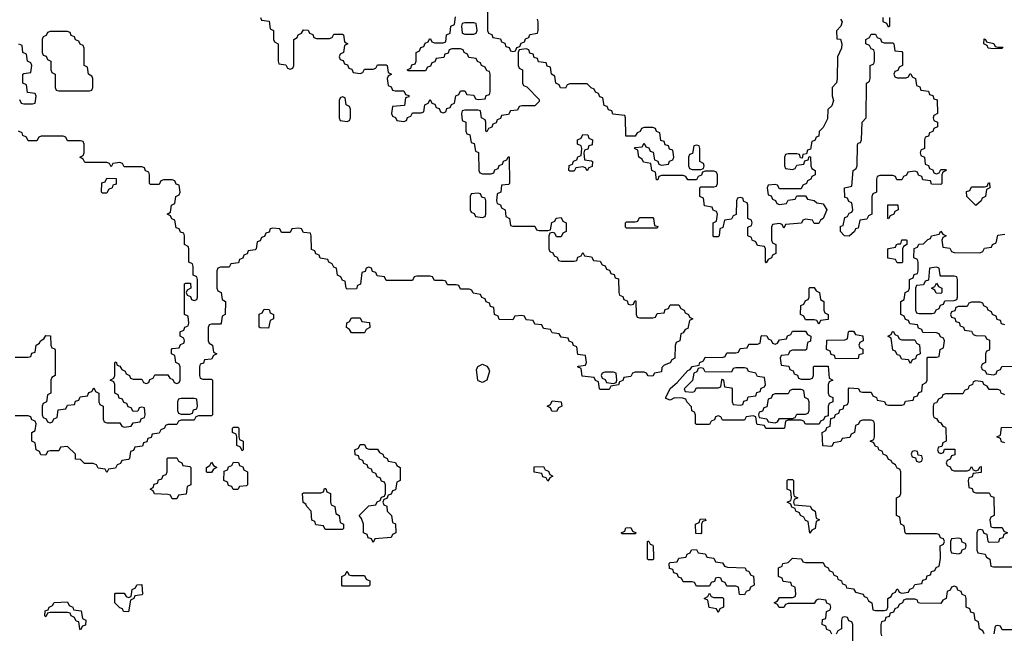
# Model space of a CAD drawing. Header units: inches. Extents: x 2777885 to 2884230, y 684484 to 829189.
# Tile 230 of 239: x 2861851 to 2866360, y 819650 to 822460. Entities that reach past the tile are written whole.
import ezdxf

# ---------------------------------------------------------------- set-up
doc = ezdxf.new("R2010")
doc.units = ezdxf.units.IN
doc.header["$MEASUREMENT"] = 0
doc.layers.add('C8861', color=7, linetype='Continuous')
doc.layers.add('C8862', color=7, linetype='Continuous')

msp = doc.modelspace()

# ---------------------------------------------------------------- linework, layer by layer
at = {"layer": 'C8861', "color": 6}
for points in [[(2864753.8, 820000), (2864754, 819990), (2864750, 819986), (2864730, 819986), (2864726, 819990), (2864726, 820000)], [(2864997, 820000), (2864998, 819998), (2865030, 819994), (2865038, 819978), (2865070, 819972), (2865078, 819958), (2865092.7, 819952.7), (2865174, 819950), (2865178, 819938), (2865190, 819934), (2865198, 819918), (2865211.6, 819911.6), (2865214, 819870), (2865198, 819862), (2865192.7, 819847.3), (2865178, 819842), (2865170, 819826), (2865147.3, 819827.3), (2865142, 819862), (2865130, 819866), (2865090, 819866), (2865082, 819882), (2865067.3, 819887.3), (2865062, 819902), (2865050, 819906), (2865038, 819902), (2865032.7, 819887.3), (2865018, 819882), (2865010, 819866), (2864950, 819866), (2864942, 819882), (2864930, 819886), (2864890, 819886), (2864882, 819902), (2864867.3, 819907.3), (2864862, 819922), (2864847.3, 819927.3), (2864842, 819942), (2864827.3, 819947.3), (2864826, 819970), (2864830, 819974), (2864862, 819978), (2864870, 819994), (2864902, 819998), (2864902.7, 820000)], [(2865570, 819646), (2865562, 819662), (2865547.3, 819667.3), (2865542, 819682), (2865526, 819690), (2865527.3, 819712.7), (2865542, 819718), (2865546, 819750), (2865562, 819758), (2865566, 819770), (2865562, 819782), (2865547.3, 819787.3), (2865542, 819802), (2865510, 819806), (2865498, 819802), (2865490, 819786), (2865370, 819786), (2865358, 819782), (2865350, 819768), (2865328.4, 819768.4), (2865322, 819782), (2865306, 819790), (2865322, 819798), (2865330, 819814), (2865390, 819814), (2865402, 819818), (2865406, 819830), (2865402, 819862), (2865387.3, 819867.3), (2865382, 819882), (2865347.3, 819887.3), (2865342, 819902), (2865326, 819910), (2865326, 819950), (2865342, 819958), (2865346, 819970), (2865370, 819974), (2865390, 819994), (2865431.6, 819991.6), (2865438, 819978), (2865450, 819974), (2865530, 819974), (2865538, 819958), (2865554, 819950), (2865558, 819938), (2865574, 819930), (2865578, 819918), (2865594, 819910), (2865598, 819898), (2865614, 819890), (2865618, 819878), (2865634, 819870), (2865638, 819858), (2865670, 819854), (2865678, 819838), (2865714, 819830), (2865718, 819818), (2865730, 819814), (2865738, 819798), (2865754, 819790), (2865758, 819758), (2865770, 819754), (2865810, 819754), (2865822, 819758), (2865826, 819770), (2865826, 819810), (2865842, 819818), (2865847.3, 819832.7), (2865862, 819838), (2865867.3, 819852.7), (2865872.7, 819852.7), (2865878, 819838), (2865890, 819834), (2865922, 819838), (2865927.3, 819852.7), (2865942, 819858), (2865950, 819874), (2865982, 819878), (2865987.3, 819892.7), (2866002, 819898), (2866007.3, 819912.7), (2866022, 819918), (2866027.3, 819932.7), (2866042, 819938), (2866048, 819952), (2866062, 819958), (2866067.3, 819992.7), (2866067.2, 820000)], [(2866277.3, 820000), (2866278, 819998), (2866294, 819990), (2866298, 819958), (2866310, 819954), (2866410, 819954)], [(2866267.3, 819647.3), (2866262, 819662), (2866246, 819670), (2866242, 819702), (2866226, 819710), (2866222, 819742), (2866207.3, 819747.3), (2866202, 819762), (2866186, 819770), (2866186, 819810), (2866182, 819822), (2866167.3, 819827.3), (2866162, 819842), (2866147.3, 819847.3), (2866142, 819862), (2866130, 819866), (2866118, 819862), (2866112.7, 819847.3), (2866098, 819842), (2866094, 819810), (2866078, 819802), (2866070, 819786), (2865972.7, 819787.3), (2865966, 819790), (2865962, 819802), (2865950, 819806), (2865910, 819806), (2865898, 819802), (2865894, 819790), (2865878, 819782), (2865872, 819768), (2865858, 819762), (2865852.7, 819747.3), (2865838, 819742), (2865832.7, 819727.3), (2865818, 819722), (2865812.7, 819707.3), (2865798, 819702), (2865794, 819690), (2865794, 819650), (2865798, 819638)], [(2865666, 819590), (2865666, 819690), (2865662, 819702), (2865647.3, 819707.3), (2865642, 819722), (2865630, 819726), (2865618, 819722), (2865614, 819710), (2865614, 819670), (2865598, 819662), (2865590, 819646)], [(2866410, 819666), (2866350, 819666), (2866342, 819682), (2866330, 819686), (2866318, 819682), (2866312.7, 819647.3)]]:
    msp.add_lwpolyline(points, dxfattribs=at)
for points in [[(2863370, 819914), (2863430, 819914), (2863438, 819898), (2863454, 819890), (2863454, 819870), (2863450, 819866), (2863330, 819866), (2863326, 819870), (2863326, 819910), (2863342, 819918), (2863350, 819934), (2863358, 819918)], [(2862350, 819748), (2862326, 819750), (2862322, 819762), (2862310, 819766), (2862286, 819790), (2862286, 819830), (2862290, 819834), (2862330, 819834), (2862338, 819818), (2862350, 819814), (2862362, 819818), (2862366, 819850), (2862382, 819858), (2862387.3, 819872.7), (2862410, 819874), (2862414, 819830), (2862410, 819826), (2862378, 819822), (2862374, 819810), (2862358, 819802)], [(2865030, 819814), (2865070, 819814), (2865074, 819810), (2865074, 819770), (2865058, 819762), (2865050, 819746), (2865042, 819762), (2865008, 819768), (2865002, 819802), (2864986, 819810), (2865002, 819818), (2865010, 819834), (2865018, 819818)], [(2862130, 819666), (2862126, 819670), (2862122, 819702), (2862110, 819706), (2862102, 819722), (2862086, 819730), (2862082, 819742), (2862070, 819746), (2861990, 819746), (2861978, 819742), (2861970, 819726), (2861966, 819730), (2861967.3, 819752.7), (2861982, 819758), (2861986, 819770), (2862002, 819778), (2862008.4, 819791.6), (2862070, 819794), (2862078, 819778), (2862094, 819770), (2862098, 819758), (2862132.7, 819752.7), (2862138, 819718), (2862154, 819710), (2862152.7, 819687.3), (2862138, 819682)]]:
    msp.add_lwpolyline(points, close=True, dxfattribs=at)
at = {"layer": 'C8862', "color": 6}
for points in [[(2863992.7, 822532.7), (2863994, 822410), (2863998, 822398), (2864012.7, 822392.7), (2864018, 822378), (2864052.7, 822372.7), (2864058, 822358), (2864072.7, 822352.7), (2864078, 822338), (2864092.7, 822332.7), (2864098, 822318), (2864110, 822314), (2864122, 822318), (2864127.3, 822332.7), (2864142, 822338), (2864147.3, 822352.7), (2864162, 822358), (2864167.3, 822372.7), (2864182, 822378), (2864187.3, 822392.7), (2864222, 822398), (2864226, 822410), (2864226, 822450), (2864222, 822462)], [(2865610, 822462), (2865618, 822450), (2865612, 822430), (2865591.6, 822408.4), (2865592.7, 822372.7), (2865610, 822371.3), (2865616, 822350), (2865614.8, 822330), (2865596, 822290), (2865594.8, 822190), (2865590.8, 822170.8), (2865571, 822149), (2865571, 822111), (2865578, 822090), (2865570, 822066), (2865552, 822048), (2865550, 822006), (2865530, 821966), (2865512.7, 821947.3), (2865510, 821926), (2865498, 821922), (2865492.7, 821907.3), (2865478, 821902), (2865472.7, 821867.3), (2865458, 821862), (2865454, 821846), (2865438, 821842), (2865434, 821826), (2865427.3, 821827.3), (2865422, 821842), (2865410, 821846), (2865370, 821846), (2865358, 821842), (2865354, 821830), (2865354, 821790), (2865358, 821778), (2865390, 821774), (2865402, 821778), (2865410, 821794), (2865442, 821798), (2865446, 821814), (2865462, 821818), (2865466, 821834), (2865472.7, 821832.7), (2865474, 821790), (2865478, 821778), (2865494, 821770), (2865494, 821750), (2865478, 821742), (2865474, 821730), (2865458, 821722), (2865454, 821710), (2865438, 821702), (2865430, 821686), (2865330, 821686), (2865322, 821702), (2865310, 821706), (2865278, 821702), (2865274, 821690), (2865278, 821658), (2865292.7, 821652.7), (2865298, 821638), (2865312.7, 821632.7), (2865318, 821618), (2865330, 821614), (2865362, 821618), (2865370, 821634), (2865402, 821638), (2865410, 821654), (2865450, 821654), (2865458, 821638), (2865490, 821632), (2865502, 821622), (2865530, 821616), (2865546.8, 821590), (2865530.8, 821550), (2865518, 821542), (2865510, 821526), (2865490, 821526), (2865482, 821542), (2865450, 821546), (2865438, 821542), (2865431.6, 821528.4), (2865358, 821522), (2865350, 821506), (2865342, 821522), (2865330, 821526), (2865298, 821522), (2865294, 821510), (2865294, 821450), (2865298, 821438), (2865314, 821430), (2865314, 821390), (2865298, 821382), (2865294, 821370), (2865278, 821362), (2865270, 821346), (2865266, 821350), (2865266, 821410), (2865262, 821422), (2865230, 821426), (2865222, 821442), (2865206, 821450), (2865202, 821462), (2865186, 821470), (2865186, 821510), (2865202, 821518), (2865206, 821530), (2865202, 821542), (2865186, 821550), (2865186, 821610), (2865182, 821622), (2865167.3, 821627.3), (2865162, 821642), (2865150, 821646), (2865138, 821642), (2865134, 821630), (2865132.7, 821567.3), (2865118, 821562), (2865110, 821546), (2865078, 821542), (2865071.6, 821508.4), (2865058, 821502), (2865054, 821470), (2865050, 821466), (2865030, 821466), (2865026, 821470), (2865026, 821530), (2865042, 821538), (2865046, 821570), (2865042, 821582), (2865027.3, 821587.3), (2865022, 821602), (2864987.3, 821607.3), (2864982, 821642), (2864966, 821650), (2864966, 821690), (2864970, 821694), (2865030, 821694), (2865042, 821698), (2865046, 821710), (2865046, 821750), (2865042, 821762), (2865030, 821766), (2864990, 821766), (2864978, 821762), (2864972.7, 821747.3), (2864958, 821742), (2864950, 821726), (2864910, 821726), (2864902, 821742), (2864890, 821746), (2864790, 821746), (2864778, 821742), (2864772.7, 821727.3), (2864767.3, 821727.3), (2864762, 821762), (2864746, 821770), (2864742, 821802), (2864707.3, 821807.3), (2864702, 821822), (2864686, 821830), (2864682, 821862), (2864666, 821870), (2864670, 821874), (2864702, 821878), (2864710, 821894), (2864718, 821878), (2864732.7, 821872.7), (2864738, 821858), (2864752.7, 821852.7), (2864758, 821818), (2864772.7, 821812.7), (2864778, 821798), (2864790, 821794), (2864822, 821798), (2864827.3, 821812.7), (2864842, 821818), (2864846, 821830), (2864842, 821862), (2864827.3, 821867.3), (2864822, 821882), (2864807.3, 821887.3), (2864802, 821902), (2864787.3, 821907.3), (2864782, 821942), (2864767.3, 821947.3), (2864762, 821962), (2864750, 821966), (2864710, 821966), (2864698, 821962), (2864692.7, 821947.3), (2864678, 821942), (2864670, 821926), (2864627.3, 821927.3), (2864626, 822010), (2864622, 822022), (2864567.3, 822027.3), (2864562, 822042), (2864547.3, 822047.3), (2864542, 822062), (2864527.3, 822067.3), (2864522, 822102), (2864507.3, 822107.3), (2864502, 822122), (2864488, 822128), (2864482, 822142), (2864467.3, 822147.3), (2864450, 822166), (2864370, 822166), (2864358, 822162), (2864350, 822146), (2864327.3, 822147.3), (2864322, 822162), (2864306, 822170), (2864302, 822202), (2864286, 822210), (2864282, 822242), (2864267.3, 822247.3), (2864262, 822262), (2864227.3, 822267.3), (2864222, 822282), (2864207.3, 822287.3), (2864202, 822302), (2864187.3, 822307.3), (2864182, 822322), (2864170, 822326), (2864138, 822322), (2864134, 822310), (2864134, 822250), (2864138, 822238), (2864154, 822230), (2864154, 822170), (2864158, 822158), (2864172.7, 822152.7), (2864230, 822094), (2864230, 822086), (2864210, 822066), (2864150, 822066), (2864138, 822062), (2864130, 822046), (2864098, 822042), (2864090, 822026), (2864058, 822022), (2864052.7, 822007.3), (2864038, 822002), (2864032.7, 821987.3), (2864018, 821982), (2864012.7, 821967.3), (2863998, 821962), (2863990, 821946), (2863986, 821950), (2863986, 821990), (2863982, 822002), (2863966, 822010), (2863962, 822042), (2863950, 822046), (2863890, 822046), (2863878, 822042), (2863874, 822030), (2863878, 821998), (2863894, 821990), (2863894, 821950), (2863898, 821938), (2863912.7, 821932.7), (2863918, 821898), (2863932.7, 821892.7), (2863938, 821858), (2863951.6, 821851.6), (2863954, 821770), (2863958, 821758), (2863970, 821754), (2864010, 821754), (2864022, 821758), (2864027.3, 821772.7), (2864042, 821778), (2864047.3, 821792.7), (2864062, 821798), (2864067.3, 821812.7), (2864082, 821818), (2864087.3, 821832.7), (2864092.7, 821832.7), (2864094, 821710), (2864090, 821706), (2864058, 821702), (2864054, 821670), (2864038, 821662), (2864034, 821630), (2864038, 821618), (2864052.7, 821612.7), (2864058, 821598), (2864074, 821590), (2864078, 821558), (2864094, 821550), (2864098, 821518), (2864110, 821514), (2864210, 821514), (2864218, 821498), (2864230, 821494), (2864270, 821494), (2864282, 821498), (2864288, 821532), (2864302, 821538), (2864308.4, 821551.6), (2864330, 821554), (2864338, 821538), (2864354, 821530), (2864354, 821490), (2864338, 821482), (2864330, 821466), (2864310, 821466), (2864302, 821482), (2864290, 821486), (2864278, 821482), (2864274, 821470), (2864274, 821410), (2864278, 821398), (2864292.7, 821392.7), (2864298, 821378), (2864312.7, 821372.7), (2864318, 821358), (2864330, 821354), (2864390, 821354), (2864402, 821358), (2864407.3, 821372.7), (2864422, 821378), (2864430, 821394), (2864438, 821378), (2864470, 821374), (2864478, 821358), (2864510, 821354), (2864518, 821338), (2864532.7, 821332.7), (2864538, 821318), (2864552.7, 821312.7), (2864558, 821298), (2864572.7, 821292.7), (2864578, 821278), (2864592.7, 821272.7), (2864594, 821210), (2864598, 821198), (2864612.7, 821192.7), (2864618, 821178), (2864632.7, 821172.7), (2864638, 821158), (2864650, 821154), (2864662, 821158), (2864667.3, 821172.7), (2864672.7, 821172.7), (2864674, 821110), (2864678, 821098), (2864690, 821094), (2864750, 821094), (2864762, 821098), (2864770, 821114), (2864802, 821118), (2864807.3, 821132.7), (2864822, 821138), (2864830, 821154), (2864870, 821154), (2864878, 821138), (2864894, 821130), (2864898, 821118), (2864914, 821110), (2864918, 821098), (2864934, 821090), (2864918, 821082), (2864910, 821046), (2864898, 821042), (2864890, 821026), (2864878, 821022), (2864874, 820990), (2864858, 820982), (2864852.7, 820967.3), (2864851, 820910), (2864838, 820902), (2864830, 820889), (2864802, 820878), (2864792, 820868), (2864790, 820848), (2864758, 820842), (2864750, 820828), (2864728.4, 820828.4), (2864722, 820842), (2864710, 820846), (2864670, 820846), (2864658, 820842), (2864650, 820826), (2864618, 820822), (2864612.7, 820807.3), (2864598, 820802), (2864592.7, 820787.3), (2864558, 820782), (2864550, 820766), (2864510, 820766), (2864506, 820770), (2864502, 820802), (2864487.3, 820807.3), (2864482, 820822), (2864427.3, 820827.3), (2864422, 820862), (2864406, 820870), (2864410, 820874), (2864442, 820878), (2864446, 820890), (2864442, 820922), (2864407.3, 820927.3), (2864402, 820962), (2864387.3, 820967.3), (2864382, 820982), (2864367.3, 820987.3), (2864362, 821002), (2864330, 821006), (2864322, 821022), (2864290, 821026), (2864282, 821042), (2864250, 821046), (2864242, 821062), (2864210, 821066), (2864202, 821082), (2864170, 821086), (2864162, 821102), (2864150, 821106), (2864118, 821102), (2864110, 821086), (2864047.3, 821087.3), (2864042, 821102), (2864026, 821110), (2864022, 821142), (2864007.3, 821147.3), (2864002, 821162), (2863987.3, 821167.3), (2863982, 821182), (2863967.3, 821187.3), (2863962, 821202), (2863927.3, 821207.3), (2863922, 821222), (2863910, 821226), (2863870, 821226), (2863862, 821242), (2863850, 821246), (2863810, 821246), (2863802, 821262), (2863790, 821266), (2863750, 821266), (2863742, 821282), (2863730, 821286), (2863670, 821286), (2863658, 821282), (2863650, 821266), (2863530, 821266), (2863522, 821282), (2863487.3, 821287.3), (2863482, 821302), (2863467.3, 821307.3), (2863462, 821322), (2863450, 821326), (2863438, 821322), (2863432.7, 821307.3), (2863418, 821302), (2863411.6, 821248.4), (2863398, 821242), (2863392.7, 821227.3), (2863350, 821226), (2863346, 821230), (2863342, 821262), (2863330, 821266), (2863322, 821282), (2863306, 821290), (2863302, 821322), (2863290, 821326), (2863282, 821342), (2863266, 821350), (2863262, 821362), (2863227.3, 821367.3), (2863222, 821382), (2863207.3, 821387.3), (2863202, 821402), (2863187.3, 821407.3), (2863186, 821470), (2863182, 821482), (2863150, 821486), (2863142, 821502), (2863130, 821506), (2863098, 821502), (2863090, 821486), (2863050, 821486), (2863042, 821502), (2863010, 821506), (2862998, 821502), (2862992.7, 821487.3), (2862978, 821482), (2862972.7, 821467.3), (2862958, 821462), (2862952.7, 821447.3), (2862938, 821442), (2862934, 821410), (2862930, 821406), (2862898, 821402), (2862892.7, 821387.3), (2862878, 821382), (2862872.7, 821367.3), (2862858, 821362), (2862852.7, 821347.3), (2862818, 821342), (2862810, 821326), (2862770, 821326), (2862758, 821322), (2862754, 821310), (2862754, 821230), (2862758, 821218), (2862774, 821210), (2862778, 821178), (2862794, 821170), (2862792, 821110), (2862778, 821102), (2862774, 821070), (2862770, 821066), (2862730, 821066), (2862718, 821062), (2862714, 821050), (2862714, 820990), (2862718, 820978), (2862734, 820970), (2862738, 820938), (2862754, 820930), (2862738, 820922), (2862730, 820906), (2862698, 820902), (2862692.7, 820887.3), (2862678, 820882), (2862674, 820870), (2862674, 820830), (2862678, 820818), (2862690, 820814), (2862730, 820814), (2862734, 820810), (2862734, 820650), (2862730, 820646), (2862670, 820646), (2862658, 820642), (2862650, 820626), (2862590, 820626), (2862578, 820622), (2862570, 820606), (2862530, 820606), (2862518, 820602), (2862514, 820590), (2862498, 820582), (2862490, 820566), (2862458, 820562), (2862452.7, 820547.3), (2862438, 820542), (2862432.7, 820527.3), (2862418, 820522), (2862412.7, 820507.3), (2862378, 820502), (2862372.7, 820487.3), (2862358, 820482), (2862354, 820450), (2862350, 820446), (2862318, 820442), (2862312.7, 820427.3), (2862298, 820422), (2862290, 820406), (2862258, 820402), (2862250, 820386), (2862242, 820402), (2862210, 820406), (2862202, 820422), (2862187.3, 820427.3), (2862148, 820428), (2862130, 820446), (2862107.3, 820447.3), (2862106, 820470), (2862070, 820506), (2862038, 820502), (2862030, 820486), (2861990, 820486), (2861978, 820482), (2861970, 820466), (2861947.3, 820467.3), (2861942, 820482), (2861926, 820490), (2861922, 820522), (2861906, 820530), (2861906, 820570), (2861922, 820578), (2861926, 820610), (2861922, 820622), (2861907.3, 820627.3), (2861902, 820642), (2861890, 820646), (2861830, 820646)], [(2862954, 822470), (2862958, 822458), (2862992.7, 822452.7), (2862998, 822418), (2863014, 822410), (2863014, 822370), (2863018, 822358), (2863034, 822350), (2863034, 822270), (2863038, 822258), (2863070, 822254), (2863078, 822238), (2863090, 822234), (2863102, 822238), (2863106, 822250), (2863106, 822370), (2863122, 822378), (2863126, 822390), (2863142, 822398), (2863150, 822414), (2863172.7, 822412.7), (2863178, 822398), (2863192.7, 822392.7), (2863198, 822378), (2863210, 822374), (2863270, 822374), (2863282, 822378), (2863290, 822394), (2863330, 822394), (2863334, 822390), (2863338, 822358), (2863354, 822350), (2863338, 822342), (2863334, 822310), (2863318, 822302), (2863314, 822290), (2863318, 822278), (2863332.7, 822272.7), (2863338, 822258), (2863352.7, 822252.7), (2863358, 822238), (2863372.7, 822232.7), (2863378, 822218), (2863410, 822214), (2863422, 822218), (2863430, 822234), (2863470, 822234), (2863482, 822238), (2863490, 822254), (2863530, 822254), (2863534, 822250), (2863538, 822218), (2863554, 822210), (2863538, 822202), (2863534, 822190), (2863538, 822158), (2863552.7, 822152.7), (2863558, 822138), (2863570, 822134), (2863610, 822134), (2863618, 822118), (2863632.7, 822112.7), (2863632.7, 822107.3), (2863618, 822102), (2863612.7, 822067.3), (2863558, 822062), (2863554, 822030), (2863558, 822018), (2863572.7, 822012.7), (2863578, 821998), (2863610, 821994), (2863622, 821998), (2863627.3, 822012.7), (2863642, 822018), (2863650, 822034), (2863690, 822034), (2863702, 822038), (2863706, 822070), (2863722, 822078), (2863730, 822094), (2863738, 822078), (2863752.7, 822072.7), (2863758, 822058), (2863772.7, 822052.7), (2863778, 822038), (2863790, 822034), (2863802, 822038), (2863807.3, 822052.7), (2863822, 822058), (2863828, 822072), (2863842, 822078), (2863848.4, 822111.6), (2863862, 822118), (2863870, 822134), (2863890, 822134), (2863898, 822118), (2863930, 822114), (2863938, 822098), (2863950, 822094), (2863982, 822098), (2863987.3, 822112.7), (2864002, 822118), (2864006, 822130), (2864006, 822210), (2864002, 822222), (2863990, 822226), (2863982, 822242), (2863966, 822250), (2863962, 822262), (2863948, 822268), (2863942, 822282), (2863907.3, 822287.3), (2863902, 822302), (2863886, 822310), (2863882, 822322), (2863870, 822326), (2863830, 822326), (2863818, 822322), (2863812.7, 822307.3), (2863798, 822302), (2863792.7, 822287.3), (2863758, 822282), (2863752.7, 822267.3), (2863738, 822262), (2863732.7, 822247.3), (2863718, 822242), (2863710, 822226), (2863630, 822226), (2863626, 822230), (2863642, 822238), (2863647.3, 822252.7), (2863662, 822258), (2863666, 822270), (2863666, 822310), (2863682, 822318), (2863687.3, 822332.7), (2863702, 822338), (2863707.3, 822352.7), (2863722, 822358), (2863727.3, 822372.7), (2863732.7, 822372.7), (2863738, 822358), (2863750, 822354), (2863790, 822354), (2863802, 822358), (2863806, 822390), (2863822, 822398), (2863826, 822430), (2863842, 822438), (2863847.3, 822472.7)], [(2865834, 822470), (2865834, 822430), (2865830, 822426), (2865822, 822442), (2865806, 822450), (2865806, 822470)], [(2861850, 822094), (2861858, 822078), (2861870, 822074), (2861910, 822074), (2861922, 822078), (2861926, 822110), (2861922, 822122), (2861887.3, 822127.3), (2861882, 822162), (2861866, 822170), (2861866, 822210), (2861870, 822214), (2861902, 822218), (2861906, 822250), (2861902, 822262), (2861886, 822270), (2861882, 822302), (2861866, 822310), (2861862, 822342), (2861847.3, 822347.3)], [(2861830, 820914), (2861890, 820914), (2861902, 820918), (2861907.3, 820932.7), (2861922, 820938), (2861926, 820970), (2861942, 820978), (2861946, 820990), (2861962, 820998), (2861970, 821014), (2861992.7, 821012.7), (2861994, 820970), (2861998, 820958), (2862010, 820954), (2862012.7, 820947.3), (2862014, 820830), (2861998, 820822), (2861994, 820810), (2861994, 820750), (2861978, 820742), (2861974, 820710), (2861958, 820702), (2861954, 820690), (2861954, 820650), (2861958, 820638), (2861972.7, 820632.7), (2861978, 820618), (2861990, 820614), (2862002, 820618), (2862007.3, 820632.7), (2862022, 820638), (2862027.3, 820672.7), (2862062, 820678), (2862070, 820694), (2862102, 820698), (2862107.3, 820712.7), (2862122, 820718), (2862127.3, 820732.7), (2862162, 820738), (2862167.3, 820752.7), (2862182, 820758), (2862190, 820774), (2862198, 820758), (2862214, 820750), (2862214, 820710), (2862218, 820698), (2862234, 820690), (2862234, 820630), (2862238, 820618), (2862250, 820614), (2862310, 820614), (2862318, 820598), (2862330, 820594), (2862362, 820598), (2862370, 820614), (2862402, 820618), (2862407.3, 820632.7), (2862422, 820638), (2862426, 820650), (2862422, 820682), (2862410, 820686), (2862398, 820682), (2862392.7, 820667.3), (2862370, 820666), (2862362, 820682), (2862347.3, 820687.3), (2862342, 820702), (2862327.3, 820707.3), (2862322, 820722), (2862307.3, 820727.3), (2862302, 820742), (2862286, 820750), (2862286, 820790), (2862282, 820802), (2862266, 820810), (2862282, 820818), (2862286, 820830), (2862286, 820890), (2862292.7, 820892.7), (2862298, 820878), (2862310, 820874), (2862318, 820858), (2862334, 820850), (2862338, 820838), (2862354, 820830), (2862358, 820818), (2862370, 820814), (2862410, 820814), (2862418, 820798), (2862430, 820794), (2862442, 820798), (2862447.3, 820812.7), (2862462, 820818), (2862470, 820834), (2862530, 820834), (2862538, 820818), (2862552.7, 820812.7), (2862558, 820798), (2862570, 820794), (2862582, 820798), (2862586, 820810), (2862586, 820870), (2862582, 820882), (2862566, 820890), (2862562, 820922), (2862546, 820930), (2862546, 820950), (2862550, 820954), (2862582, 820958), (2862587.3, 820972.7), (2862602, 820978), (2862606, 820990), (2862602, 821002), (2862586, 821010), (2862586, 821030), (2862602, 821038), (2862607.3, 821052.7), (2862622, 821058), (2862626, 821070), (2862622, 821102), (2862606, 821110), (2862606, 821250), (2862610, 821254), (2862632.7, 821252.7), (2862634, 821230), (2862618, 821222), (2862614, 821210), (2862618, 821198), (2862632.7, 821192.7), (2862638, 821178), (2862650, 821174), (2862662, 821178), (2862666, 821190), (2862666, 821270), (2862662, 821282), (2862646, 821290), (2862646, 821330), (2862642, 821342), (2862626, 821350), (2862626, 821410), (2862622, 821422), (2862606, 821430), (2862606, 821470), (2862602, 821482), (2862587.3, 821487.3), (2862582, 821502), (2862567.3, 821507.3), (2862562, 821542), (2862547.3, 821547.3), (2862542, 821562), (2862526, 821570), (2862542, 821578), (2862546, 821610), (2862562, 821618), (2862566, 821650), (2862582, 821658), (2862586, 821670), (2862582, 821702), (2862567.3, 821707.3), (2862562, 821722), (2862550, 821726), (2862510, 821726), (2862498, 821722), (2862490, 821706), (2862450, 821706), (2862446, 821710), (2862446, 821750), (2862442, 821762), (2862427.3, 821767.3), (2862422, 821782), (2862410, 821786), (2862330, 821786), (2862322, 821802), (2862310, 821806), (2862278, 821802), (2862270, 821786), (2862262, 821802), (2862250, 821806), (2862150, 821806), (2862142, 821822), (2862126, 821830), (2862142, 821838), (2862146, 821850), (2862146, 821890), (2862142, 821902), (2862130, 821906), (2862070, 821906), (2862062, 821922), (2862050, 821926), (2861950, 821926), (2861938, 821922), (2861930, 821906), (2861890, 821906), (2861882, 821922), (2861866, 821930), (2861862, 821942), (2861846, 821950)], [(2866067.2, 820000), (2866066, 820050), (2866082, 820058), (2866086, 820070), (2866082, 820082), (2866067.3, 820087.3), (2866062, 820102), (2866050, 820106), (2865910, 820106), (2865906, 820110), (2865902, 820142), (2865886, 820150), (2865882, 820182), (2865866, 820190), (2865866, 820270), (2865882, 820278), (2865886, 820290), (2865886, 820390), (2865882, 820402), (2865870, 820406), (2865862, 820422), (2865846, 820430), (2865842, 820442), (2865830, 820446), (2865822, 820462), (2865806, 820470), (2865802, 820482), (2865786, 820490), (2865782, 820502), (2865770, 820506), (2865762, 820522), (2865746, 820530), (2865762, 820538), (2865766, 820550), (2865766, 820610), (2865762, 820622), (2865750, 820626), (2865710, 820626), (2865698, 820622), (2865692.7, 820607.3), (2865678, 820602), (2865674, 820570), (2865658, 820562), (2865652.7, 820547.3), (2865618, 820542), (2865611.6, 820528.4), (2865578, 820522), (2865570, 820506), (2865529, 820509), (2865526, 820570), (2865542, 820578), (2865547.3, 820592.7), (2865562, 820598), (2865566, 820634), (2865582, 820638), (2865587.3, 820652.7), (2865602, 820658), (2865607.3, 820672.7), (2865622, 820678), (2865627.3, 820692.7), (2865642, 820698), (2865646, 820710), (2865646, 820770), (2865650, 820774), (2865691.6, 820771.6), (2865698, 820758), (2865710, 820754), (2865750, 820754), (2865758, 820738), (2865774, 820730), (2865778, 820718), (2865811.6, 820711.6), (2865818, 820698), (2865830, 820694), (2865890, 820694), (2865902, 820698), (2865907.3, 820712.7), (2865942, 820718), (2865947.3, 820732.7), (2865962, 820738), (2865968, 820752), (2865982, 820758), (2865986, 820790), (2866002, 820798), (2866006, 820810), (2866006, 820910), (2866010, 820914), (2866050, 820914), (2866062, 820918), (2866066, 820950), (2866082, 820958), (2866086, 820990), (2866082, 821002), (2866067.3, 821007.3), (2866062, 821022), (2866050, 821026), (2865987.3, 821027.3), (2865982, 821042), (2865967.3, 821047.3), (2865962, 821062), (2865927.3, 821067.3), (2865922, 821082), (2865907.3, 821087.3), (2865902, 821102), (2865886, 821110), (2865886, 821170), (2865902, 821178), (2865906, 821210), (2865922, 821218), (2865926, 821230), (2865926, 821270), (2865942, 821278), (2865947.3, 821292.7), (2865962, 821298), (2865966, 821310), (2865966, 821350), (2865962, 821362), (2865946, 821370), (2865947.3, 821412.7), (2865962, 821418), (2865968.4, 821431.6), (2865990, 821434), (2866010, 821454), (2866022, 821458), (2866026, 821470), (2866062, 821478), (2866070, 821491.3), (2866078, 821478), (2866094, 821470), (2866078, 821462), (2866074, 821450), (2866078, 821418), (2866110, 821414), (2866118, 821398), (2866130, 821394), (2866247.3, 821392.7), (2866262, 821398), (2866270, 821414), (2866302, 821418), (2866306, 821430), (2866322, 821438), (2866330, 821474), (2866362, 821478)], [(2866362, 821062), (2866347.3, 821067.3), (2866342, 821082), (2866327.3, 821087.3), (2866322, 821102), (2866306, 821110), (2866302, 821122), (2866286, 821130), (2866282, 821142), (2866266, 821150), (2866262, 821162), (2866250, 821166), (2866210, 821166), (2866198, 821162), (2866190, 821146), (2866150, 821146), (2866138, 821142), (2866132.7, 821127.3), (2866118, 821122), (2866114, 821110), (2866118, 821098), (2866132.7, 821092.7), (2866138, 821078), (2866152.7, 821072.7), (2866158, 821058), (2866172.7, 821052.7), (2866178, 821038), (2866210, 821034), (2866218, 821018), (2866230, 821014), (2866271.6, 821011.6), (2866278, 820998), (2866292.7, 820992.7), (2866292.7, 820952.7), (2866290, 820946), (2866278, 820942), (2866274, 820930), (2866274, 820890), (2866258, 820882), (2866254, 820870), (2866258, 820858), (2866272.7, 820852.7), (2866278, 820838), (2866310, 820834), (2866322, 820838), (2866327.3, 820852.7), (2866342, 820858), (2866348.4, 820871.6), (2866427.3, 820872.7)], [(2866362, 820742), (2866346, 820750), (2866342, 820762), (2866330, 820766), (2866290, 820766), (2866282, 820782), (2866266, 820790), (2866262, 820802), (2866230, 820806), (2866218, 820802), (2866214, 820790), (2866198, 820782), (2866194, 820770), (2866178, 820762), (2866170, 820746), (2866090, 820746), (2866078, 820742), (2866074, 820730), (2866058, 820722), (2866050, 820706), (2866038, 820702), (2866034, 820690), (2866034, 820650), (2866038, 820638), (2866050, 820634), (2866058, 820618), (2866070, 820614), (2866078, 820598), (2866090, 820594), (2866092.7, 820587.3), (2866094, 820530), (2866078, 820522), (2866074, 820506), (2866058, 820502), (2866054, 820490), (2866058, 820478), (2866070, 820474), (2866082, 820478), (2866086, 820494), (2866132.7, 820492.7), (2866132.7, 820467.3), (2866118, 820462), (2866112.7, 820447.3), (2866098, 820442), (2866094, 820430), (2866098, 820418), (2866112.7, 820412.7), (2866118, 820398), (2866130, 820394), (2866190, 820394), (2866202, 820398), (2866210, 820414), (2866218, 820398), (2866230, 820394), (2866242, 820398), (2866247.3, 820412.7), (2866254, 820414), (2866254, 820386), (2866218, 820382), (2866212.7, 820367.3), (2866198, 820362), (2866194, 820350), (2866198, 820318), (2866212.7, 820312.7), (2866218, 820298), (2866230, 820294), (2866290, 820294), (2866298, 820278), (2866312.7, 820272.7), (2866314, 820190), (2866298, 820182), (2866294, 820170), (2866298, 820138), (2866310, 820134), (2866350, 820134), (2866358, 820118), (2866374, 820110), (2866358, 820102), (2866352.7, 820087.3), (2866338, 820082), (2866332.7, 820067.3), (2866290, 820066), (2866286, 820070), (2866282, 820102), (2866267.3, 820107.3), (2866262, 820122), (2866250, 820126), (2866238, 820122), (2866234, 820110), (2866234, 820030), (2866238, 820018), (2866272.7, 820012.7), (2866277.3, 820000)], [(2866362, 820522), (2866347.3, 820527.3), (2866342, 820542), (2866326, 820550), (2866342, 820558), (2866347.3, 820592.7), (2866410, 820594)], [(2864726, 820000), (2864726, 820070), (2864730, 820074), (2864738, 820058), (2864750, 820054), (2864752.7, 820047.3), (2864753.8, 820000)], [(2864902.7, 820000), (2864907.3, 820012.7), (2864922, 820018), (2864927.3, 820032.7), (2864950, 820034), (2864958, 820018), (2864990, 820014), (2864997, 820000)]]:
    msp.add_lwpolyline(points, dxfattribs=at)
for points in [[(2863930, 822446), (2863890, 822446), (2863878, 822442), (2863874, 822430), (2863878, 822398), (2863890, 822394), (2863930, 822394), (2863942, 822398), (2863946, 822410), (2863942, 822442)], [(2862070, 822406), (2861990, 822406), (2861978, 822402), (2861972.7, 822387.3), (2861958, 822382), (2861954, 822370), (2861954, 822310), (2861958, 822298), (2861972.7, 822292.7), (2861978, 822278), (2861994, 822270), (2861994, 822230), (2861998, 822218), (2862014, 822210), (2862014, 822150), (2862018, 822138), (2862030, 822134), (2862170, 822134), (2862182, 822138), (2862186, 822150), (2862186, 822190), (2862182, 822202), (2862166, 822210), (2862162, 822242), (2862146, 822250), (2862146, 822330), (2862142, 822342), (2862127.3, 822347.3), (2862122, 822362), (2862107.3, 822367.3), (2862102, 822382), (2862087.3, 822387.3), (2862082, 822402)], [(2865810, 822354), (2865850, 822354), (2865854, 822350), (2865858, 822318), (2865890, 822314), (2865894, 822310), (2865894, 822250), (2865878, 822242), (2865872.7, 822227.3), (2865858, 822222), (2865854, 822210), (2865858, 822198), (2865870, 822194), (2865910, 822194), (2865922, 822198), (2865927.3, 822212.7), (2865932.7, 822212.7), (2865938, 822198), (2865954, 822190), (2865958, 822158), (2865972.7, 822152.7), (2865978, 822138), (2866012.7, 822132.7), (2866018, 822118), (2866032.7, 822112.7), (2866038, 822098), (2866052.7, 822092.7), (2866054, 822030), (2866038, 822022), (2866034, 822010), (2866038, 821998), (2866054, 821990), (2866054, 821970), (2866038, 821962), (2866032.7, 821947.3), (2866018, 821942), (2866012.7, 821927.3), (2865998, 821922), (2865994, 821910), (2865994, 821870), (2865978, 821862), (2865974, 821850), (2865978, 821838), (2865994, 821830), (2865998, 821798), (2866012.7, 821792.7), (2866018, 821778), (2866032.7, 821772.7), (2866038, 821758), (2866050, 821754), (2866062, 821758), (2866070, 821774), (2866090, 821774), (2866094, 821770), (2866078, 821762), (2866074, 821750), (2866074, 821710), (2866070, 821706), (2866027.3, 821707.3), (2866022, 821722), (2865987.3, 821727.3), (2865982, 821742), (2865967.3, 821747.3), (2865962, 821762), (2865950, 821766), (2865918, 821762), (2865912.7, 821747.3), (2865898, 821742), (2865890, 821726), (2865867.3, 821727.3), (2865862, 821742), (2865850, 821746), (2865790, 821746), (2865778, 821742), (2865774, 821730), (2865774, 821670), (2865758, 821662), (2865754, 821650), (2865754, 821570), (2865738, 821562), (2865730, 821546), (2865698, 821542), (2865690, 821506), (2865678, 821502), (2865674, 821490), (2865650, 821469), (2865628, 821470), (2865609.2, 821490), (2865610, 821514), (2865622, 821518), (2865630, 821554), (2865642, 821558), (2865650, 821574), (2865662, 821578), (2865666, 821590), (2865662, 821622), (2865647.3, 821627.3), (2865642, 821642), (2865630, 821646), (2865628.7, 821690), (2865662, 821698), (2865668, 821770), (2865682, 821778), (2865686, 821790), (2865687.3, 821887.3), (2865690, 821894), (2865702, 821898), (2865706, 821910), (2865709, 821990), (2865728, 822010), (2865728.7, 822170), (2865742, 822178), (2865746, 822190), (2865746, 822250), (2865762, 822258), (2865766, 822270), (2865766, 822310), (2865762, 822322), (2865750, 822326), (2865742, 822342), (2865726, 822350), (2865726, 822370), (2865742, 822378), (2865750, 822394), (2865770, 822394), (2865778, 822378), (2865792.7, 822372.7), (2865798, 822358)], [(2866330, 822334), (2866354, 822334), (2866350, 822328), (2866310, 822326), (2866286, 822330), (2866282, 822342), (2866266, 822350), (2866267.3, 822372.7), (2866274, 822370), (2866278, 822358), (2866311.6, 822351.6), (2866318, 822338)], [(2863330, 822106), (2863318, 822102), (2863314, 822090), (2863314, 822010), (2863318, 821998), (2863350, 821994), (2863362, 821998), (2863366, 822010), (2863366, 822050), (2863362, 822062), (2863346, 822070), (2863342, 822102)], [(2864450, 821768), (2864442, 821782), (2864430, 821786), (2864398, 821782), (2864390, 821766), (2864370, 821766), (2864366, 821770), (2864367.3, 821792.7), (2864382, 821798), (2864387.3, 821812.7), (2864402, 821818), (2864407.3, 821832.7), (2864422, 821838), (2864426, 821870), (2864422, 821882), (2864406, 821890), (2864406, 821910), (2864422, 821918), (2864430, 821934), (2864452.7, 821932.7), (2864458, 821918), (2864474, 821910), (2864472.7, 821887.3), (2864458, 821882), (2864452.7, 821867.3), (2864438, 821862), (2864434, 821850), (2864438, 821818), (2864470, 821814), (2864474, 821810), (2864472.7, 821787.3), (2864458, 821782)], [(2864950, 821886), (2864938, 821882), (2864932.7, 821847.3), (2864918, 821842), (2864914, 821830), (2864914, 821790), (2864918, 821778), (2864930, 821774), (2864970, 821774), (2864982, 821778), (2864986, 821790), (2864982, 821802), (2864966, 821810), (2864966, 821870), (2864962, 821882)], [(2862230, 821666), (2862226, 821670), (2862227.3, 821712.7), (2862242, 821718), (2862250, 821734), (2862292.7, 821732.7), (2862292.7, 821707.3), (2862278, 821702), (2862274, 821690), (2862258, 821682), (2862250, 821666)], [(2866230, 821608.7), (2866188, 821650), (2866187.3, 821672.7), (2866202, 821678), (2866210, 821694), (2866270, 821694), (2866282, 821698), (2866287.3, 821712.7), (2866292.7, 821712.7), (2866294, 821690), (2866278, 821682), (2866274, 821650), (2866258, 821642), (2866254, 821630)], [(2863950, 821666), (2863918, 821662), (2863914, 821650), (2863914, 821590), (2863918, 821578), (2863932.7, 821572.7), (2863938, 821558), (2863970, 821554), (2863982, 821558), (2863986, 821570), (2863986, 821630), (2863982, 821642), (2863967.3, 821647.3), (2863962, 821662)], [(2865830, 821548), (2865826, 821550), (2865827.3, 821612.7), (2865872.7, 821612.7), (2865874, 821590), (2865858, 821582), (2865854, 821570), (2865838, 821562)], [(2864630, 821506), (2864626, 821510), (2864626, 821530), (2864630, 821534), (2864670, 821534), (2864682, 821538), (2864690, 821554), (2864750, 821554), (2864754, 821550), (2864758, 821518), (2864772.7, 821512.7), (2864770, 821506)], [(2865870, 821346), (2865862, 821362), (2865827.3, 821367.3), (2865827.3, 821407.3), (2865830, 821412), (2865862, 821418), (2865866, 821430), (2865874, 821434), (2865886, 821434), (2865890, 821451.3), (2865910, 821452), (2865914, 821450), (2865914, 821430), (2865898, 821422), (2865894, 821410), (2865894, 821350), (2865890, 821346)], [(2866050, 821326), (2866018, 821322), (2866012.7, 821267.3), (2865998, 821262), (2865990, 821246), (2865958, 821242), (2865954, 821230), (2865954, 821130), (2865958, 821118), (2865970, 821114), (2866030, 821114), (2866042, 821118), (2866048, 821132), (2866062, 821138), (2866067.3, 821152.7), (2866082, 821158), (2866087.3, 821172.7), (2866130, 821174), (2866142, 821178), (2866146, 821190), (2866146, 821270), (2866142, 821282), (2866130, 821286), (2866070, 821286), (2866066, 821290), (2866062, 821322)], [(2865510, 821066), (2865502, 821082), (2865490, 821086), (2865450, 821086), (2865442, 821102), (2865426, 821110), (2865428.4, 821151.6), (2865442, 821158), (2865450, 821174), (2865462, 821178), (2865466, 821190), (2865466, 821230), (2865470, 821234), (2865490, 821234), (2865498, 821218), (2865514, 821210), (2865518, 821178), (2865534, 821170), (2865534, 821130), (2865538, 821118), (2865554, 821110), (2865552.7, 821087.3), (2865518, 821082)], [(2866070, 821206), (2866047.3, 821207.3), (2866042, 821222), (2866026, 821230), (2866042, 821238), (2866050, 821254), (2866058, 821238), (2866074, 821230), (2866074, 821210)], [(2862990, 821048), (2862951.6, 821048.4), (2862947.3, 821052.7), (2862948.4, 821111.6), (2862962, 821118), (2862970, 821134), (2862992.7, 821132.7), (2862998, 821118), (2863014, 821110), (2863014, 821090), (2862998, 821082)], [(2863370, 821026), (2863362, 821042), (2863348, 821050), (2863348.4, 821071.6), (2863362, 821078), (2863370, 821094), (2863410, 821094), (2863418, 821078), (2863452.7, 821072.7), (2863454, 821050), (2863438, 821042), (2863430, 821026)], [(2865430, 820814), (2865470, 820814), (2865482, 820818), (2865486, 820830), (2865486, 820870), (2865490, 820874), (2865552.7, 820872.7), (2865558, 820818), (2865574, 820810), (2865558, 820802), (2865554, 820790), (2865554, 820750), (2865558, 820738), (2865574, 820730), (2865574, 820710), (2865558, 820702), (2865554, 820690), (2865554, 820646), (2865538, 820642), (2865532.7, 820627.3), (2865518, 820622), (2865512.7, 820607.3), (2865450, 820608), (2865442, 820622), (2865430, 820626), (2865370, 820626), (2865358, 820622), (2865354, 820590), (2865350, 820588), (2865268.4, 820588.4), (2865262, 820602), (2865230, 820606), (2865226, 820610), (2865222, 820642), (2865210, 820646), (2865178, 820642), (2865170, 820626), (2865070, 820626), (2865062, 820642), (2865050, 820646), (2865038, 820642), (2865032.7, 820627.3), (2865018, 820622), (2865010, 820606), (2864950, 820606), (2864946, 820610), (2864946, 820650), (2864942, 820662), (2864928.4, 820668.4), (2864927.3, 820687.3), (2864906, 820710), (2864902, 820722), (2864887.3, 820727.3), (2864850, 820728), (2864830, 820718), (2864810, 820726), (2864809.3, 820730), (2864830, 820771.3), (2864862, 820798), (2864910, 820854), (2864922, 820858), (2864930, 820872), (2864962, 820878), (2864966, 820890), (2864982, 820898), (2864990, 820914), (2865067.3, 820912.7), (2865082, 820918), (2865090, 820934), (2865130, 820934), (2865142, 820938), (2865150, 820954), (2865182, 820958), (2865190, 820974), (2865230, 820974), (2865242, 820978), (2865246, 821010), (2865250, 821014), (2865272.7, 821012.7), (2865278, 820998), (2865292.7, 820992.7), (2865298, 820978), (2865310, 820974), (2865322, 820978), (2865330, 820994), (2865362, 820998), (2865367.3, 821012.7), (2865382, 821018), (2865390, 821034), (2865450, 821034), (2865458, 821018), (2865474, 821010), (2865472.7, 820987.3), (2865458, 820982), (2865454, 820950), (2865450, 820946), (2865390, 820946), (2865378, 820942), (2865370, 820926), (2865338, 820922), (2865334, 820910), (2865338, 820878), (2865372.7, 820872.7), (2865378, 820858), (2865392.7, 820852.7), (2865398, 820838), (2865412.7, 820832.7), (2865418, 820818)], [(2865587.3, 820907.3), (2865582, 820922), (2865567.3, 820927.3), (2865562, 820942), (2865546, 820950), (2865547.3, 820992.7), (2865630, 820994), (2865642, 820998), (2865646, 821030), (2865650, 821034), (2865670, 821034), (2865678, 821018), (2865712.7, 821012.7), (2865714, 820990), (2865698, 820982), (2865694, 820970), (2865698, 820958), (2865711.6, 820951.6), (2865712, 820930), (2865694, 820926), (2865690, 820908)], [(2865890, 820994), (2865950, 820994), (2865958, 820978), (2865971.6, 820971.6), (2865974, 820930), (2865958, 820922), (2865952.7, 820907.3), (2865938, 820902), (2865930, 820886), (2865922, 820902), (2865890, 820906), (2865882, 820922), (2865870, 820926), (2865862, 820942), (2865850, 820946), (2865842, 821002), (2865826, 821010), (2865842, 821018), (2865847.3, 821032.7), (2865852.7, 821032.7), (2865858, 821018), (2865872.7, 821012.7), (2865878, 820998)], [(2863970, 820798), (2863950, 820806), (2863949.1, 820809.1), (2863943.1, 820856.9), (2863948.9, 820871.1), (2863970, 820882), (2863990, 820874), (2863999.6, 820859.6), (2864002, 820850), (2863990, 820808.7)], [(2865170, 820866), (2865130, 820866), (2865118, 820862), (2865110, 820846), (2864990, 820848), (2864982, 820862), (2864970, 820866), (2864958, 820862), (2864952, 820848), (2864938, 820842), (2864932.7, 820807.3), (2864894, 820770), (2864898, 820758), (2864930, 820754), (2864942, 820758), (2864950, 820774), (2865050, 820774), (2865062, 820778), (2865066, 820810), (2865070, 820814), (2865074, 820810), (2865078, 820778), (2865110, 820774), (2865114, 820770), (2865114, 820710), (2865118, 820698), (2865150, 820694), (2865162, 820698), (2865167.3, 820712.7), (2865182, 820718), (2865187.3, 820732.7), (2865222, 820738), (2865227.3, 820752.7), (2865242, 820758), (2865247.3, 820772.7), (2865262, 820778), (2865266, 820790), (2865262, 820822), (2865230, 820826), (2865222, 820842), (2865188.4, 820848.4), (2865182, 820862)], [(2864570, 820846), (2864530, 820846), (2864518, 820842), (2864514, 820830), (2864518, 820818), (2864532.7, 820812.7), (2864538, 820798), (2864570, 820794), (2864582, 820798), (2864586, 820810), (2864582, 820842)], [(2865430, 820766), (2865390, 820766), (2865378, 820762), (2865370, 820746), (2865310, 820746), (2865298, 820742), (2865292.7, 820727.3), (2865278, 820722), (2865272.7, 820687.3), (2865258, 820682), (2865252.7, 820667.3), (2865238, 820662), (2865234, 820650), (2865238, 820638), (2865272.7, 820632.7), (2865278, 820618), (2865310, 820614), (2865322, 820618), (2865330, 820634), (2865390, 820634), (2865402, 820638), (2865410, 820654), (2865450, 820654), (2865462, 820658), (2865466, 820670), (2865466, 820710), (2865462, 820722), (2865446, 820730), (2865442, 820762)], [(2862650, 820726), (2862590, 820726), (2862578, 820722), (2862574, 820710), (2862574, 820670), (2862578, 820658), (2862590, 820654), (2862630, 820654), (2862642, 820658), (2862647.3, 820672.7), (2862662, 820678), (2862666, 820690), (2862662, 820722)], [(2864310, 820666), (2864287.3, 820667.3), (2864282, 820682), (2864266, 820690), (2864282, 820698), (2864290, 820714), (2864331.3, 820710), (2864334, 820690), (2864318, 820682)], [(2862870, 820486), (2862862, 820502), (2862846, 820510), (2862846, 820550), (2862842, 820562), (2862826, 820570), (2862826, 820590), (2862830, 820594), (2862850, 820594), (2862854, 820590), (2862854, 820550), (2862858, 820538), (2862874, 820530), (2862874, 820490)], [(2863450, 820494), (2863490, 820494), (2863498, 820478), (2863514, 820470), (2863518, 820458), (2863534, 820450), (2863538, 820438), (2863571.6, 820431.6), (2863578, 820418), (2863594, 820410), (2863594, 820350), (2863578, 820342), (2863572.7, 820307.3), (2863558, 820302), (2863552.7, 820287.3), (2863538, 820282), (2863532.7, 820267.3), (2863518, 820262), (2863514, 820250), (2863518, 820238), (2863532.7, 820232.7), (2863534, 820210), (2863554, 820190), (2863558, 820158), (2863571.6, 820151.6), (2863574, 820110), (2863558, 820102), (2863551.6, 820088.4), (2863478, 820082), (2863470, 820066), (2863462, 820082), (2863447.3, 820087.3), (2863442, 820102), (2863426, 820110), (2863426, 820150), (2863416.4, 820176.4), (2863406, 820190), (2863450, 820234), (2863482, 820238), (2863487.3, 820252.7), (2863502, 820258), (2863507.3, 820272.7), (2863522, 820278), (2863526, 820290), (2863526, 820330), (2863522, 820342), (2863507.3, 820347.3), (2863502, 820362), (2863487.3, 820367.3), (2863482, 820382), (2863467.3, 820387.3), (2863462, 820402), (2863447.3, 820407.3), (2863442, 820422), (2863427.3, 820427.3), (2863422, 820442), (2863407.3, 820447.3), (2863402, 820462), (2863387.3, 820467.3), (2863386, 820490), (2863402, 820498), (2863410, 820514), (2863430, 820514), (2863438, 820498)], [(2865950, 820486), (2865938, 820482), (2865934, 820470), (2865938, 820458), (2865954, 820454), (2865958, 820438), (2865970, 820434), (2865982, 820438), (2865986, 820450), (2865982, 820462), (2865966, 820466), (2865962, 820482)], [(2862550, 820266), (2862542, 820282), (2862530, 820286), (2862468.4, 820288.4), (2862462, 820302), (2862448, 820310), (2862462, 820318), (2862467.3, 820332.7), (2862482, 820338), (2862487.3, 820352.7), (2862502, 820358), (2862507.3, 820372.7), (2862522, 820378), (2862526, 820390), (2862526, 820450), (2862530, 820454), (2862570, 820454), (2862578, 820438), (2862594, 820430), (2862598, 820418), (2862630, 820414), (2862634, 820410), (2862634, 820330), (2862618, 820322), (2862612.7, 820287.3), (2862578, 820282), (2862570, 820266)], [(2862710, 820386), (2862706, 820390), (2862706, 820410), (2862722, 820418), (2862730, 820434), (2862738, 820418), (2862754, 820410), (2862738, 820402), (2862730, 820386)], [(2862850, 820308), (2862828.4, 820308.4), (2862822, 820322), (2862807.3, 820327.3), (2862802, 820342), (2862786, 820350), (2862787.3, 820392.7), (2862802, 820398), (2862807.3, 820412.7), (2862822, 820418), (2862830, 820434), (2862852.7, 820432.7), (2862858, 820418), (2862872.7, 820412.7), (2862878, 820398), (2862894, 820390), (2862894, 820330), (2862890, 820326), (2862858, 820322)], [(2864270, 820346), (2864262, 820362), (2864247.3, 820367.3), (2864242, 820382), (2864207.3, 820387.3), (2864207.3, 820412.7), (2864250, 820414), (2864258, 820398), (2864272.7, 820392.7), (2864278, 820378), (2864292, 820370), (2864278, 820362)], [(2865470, 820108), (2865462, 820162), (2865450, 820166), (2865442, 820182), (2865426, 820190), (2865422, 820202), (2865406, 820210), (2865402, 820222), (2865387.3, 820227.3), (2865382, 820242), (2865366, 820250), (2865382, 820258), (2865386, 820270), (2865382, 820302), (2865366, 820310), (2865366, 820350), (2865370, 820354), (2865390, 820354), (2865394, 820350), (2865394, 820290), (2865398, 820278), (2865414, 820270), (2865398, 820262), (2865394, 820250), (2865398, 820238), (2865471.6, 820231.6), (2865478, 820218), (2865494, 820210), (2865498, 820178), (2865514, 820170), (2865498, 820162), (2865494, 820130), (2865478, 820122)], [(2863250, 820126), (2863242, 820142), (2863207.3, 820147.3), (2863202, 820162), (2863188.4, 820168.4), (2863186, 820210), (2863166, 820230), (2863162, 820242), (2863148.4, 820248.4), (2863146, 820290), (2863150, 820294), (2863230, 820294), (2863242, 820298), (2863247.3, 820312.7), (2863252.7, 820312.7), (2863258, 820298), (2863274, 820290), (2863274, 820250), (2863278, 820238), (2863294, 820230), (2863298, 820198), (2863314, 820190), (2863318, 820158), (2863334, 820150), (2863334, 820130), (2863330, 820126)], [(2864970, 820106), (2864947.3, 820107.3), (2864946, 820150), (2864962, 820158), (2864967.3, 820172.7), (2864990, 820174), (2864992.7, 820167.3), (2864978, 820162), (2864974, 820150), (2864974, 820110)], [(2864610, 820106), (2864606, 820110), (2864622, 820118), (2864627.3, 820132.7), (2864650, 820134), (2864658, 820118), (2864674, 820110), (2864670, 820106)], [(2866150, 820086), (2866118, 820082), (2866114, 820070), (2866114, 820030), (2866118, 820018), (2866150, 820014), (2866162, 820018), (2866167.3, 820032.7), (2866182, 820038), (2866186, 820050), (2866182, 820062), (2866167.3, 820067.3), (2866162, 820082)]]:
    msp.add_lwpolyline(points, close=True, dxfattribs=at)

doc.saveas('drawing.dxf')
